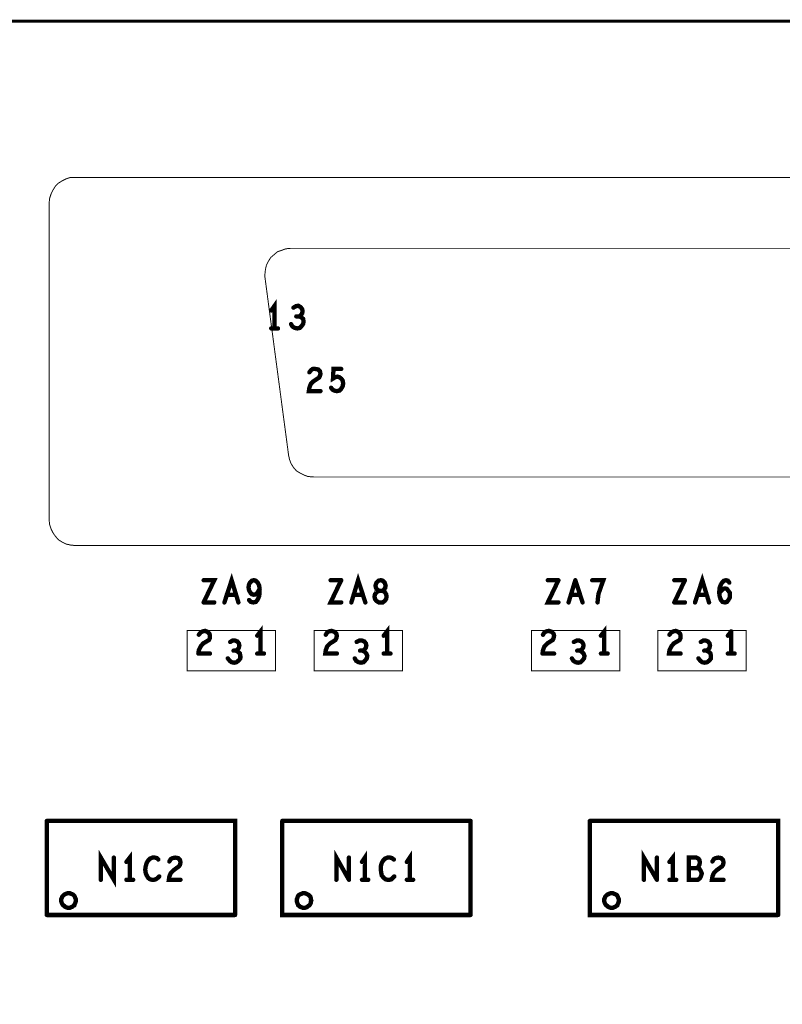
# Model space of a CAD drawing. Extents: x 23.5 to 56.6, y 21.5 to 42.6.
# Tile 9 of 38: x 33.2 to 34.8, y 32.9 to 34.9. Entities that reach past the tile are written whole.
import ezdxf

# ---------------------------------------------------------------- set-up
doc = ezdxf.new("R2010")
doc.units = 0
doc.layers.add('1', color=2, linetype='CONTINUOUS')

msp = doc.modelspace()

# ---------------------------------------------------------------- linework, layer by layer
at = {"layer": '1'}
for points, const_width in [([(51.994, 30.239), (51.994, 34.919), (26.584, 34.919)], 0.006), ([(36.361, 33.832), (33.309, 33.832), (33.3, 33.833), (33.291, 33.835), (33.283, 33.839), (33.275, 33.844), (33.269, 33.851), (33.264, 33.858), (33.26, 33.866), (33.257, 33.875), (33.256, 33.884), (33.256, 34.543), (33.257, 34.552), (33.26, 34.561), (33.264, 34.569), (33.269, 34.577), (33.275, 34.583), (33.283, 34.588), (33.291, 34.592), (33.3, 34.595), (33.309, 34.595)], 0.002), ([(33.309, 34.595), (36.361, 34.595), (36.371, 34.595), (36.379, 34.592), (36.388, 34.588), (36.395, 34.583), (36.402, 34.577), (36.407, 34.569), (36.411, 34.561), (36.413, 34.552), (36.414, 34.543), (36.414, 33.884), (36.413, 33.875), (36.411, 33.866), (36.407, 33.858), (36.402, 33.851), (36.395, 33.844), (36.388, 33.839), (36.379, 33.835), (36.371, 33.833), (36.361, 33.832)], 0.002), ([(33.756, 34.448), (33.746, 34.447), (33.738, 34.444), (33.729, 34.441), (33.722, 34.435), (33.715, 34.429), (33.71, 34.421), (33.706, 34.413), (33.704, 34.404), (33.703, 34.395), (33.703, 34.388)], 0.002), ([(35.878, 33.974), (35.887, 33.974), (35.896, 33.977), (35.904, 33.981), (35.912, 33.986), (35.918, 33.992), (35.923, 34), (35.927, 34.008), (35.93, 34.019), (35.978, 34.388), (35.979, 34.397), (35.978, 34.407), (35.975, 34.415), (35.971, 34.423), (35.965, 34.431), (35.958, 34.437), (35.951, 34.442), (35.942, 34.445), (35.933, 34.447), (35.926, 34.448), (33.756, 34.448)], 0.002), ([(33.703, 34.388), (33.752, 34.019), (33.754, 34.01), (33.757, 34.002), (33.762, 33.994), (33.768, 33.987), (33.776, 33.982), (33.784, 33.978), (33.792, 33.975), (33.804, 33.974)], 0.002), ([(33.723, 34.282), (33.723, 34.329), (33.716, 34.319)], 0.009), ([(33.762, 34.325), (33.767, 34.328), (33.772, 34.329), (33.777, 34.326)], 0.009), ([(33.78, 34.313), (33.777, 34.309), (33.774, 34.307), (33.768, 34.307)], 0.009), ([(33.78, 34.313), (33.781, 34.318), (33.78, 34.322), (33.777, 34.326)], 0.009), ([(33.757, 34.291), (33.76, 34.286), (33.765, 34.283), (33.77, 34.282), (33.775, 34.283), (33.779, 34.287), (33.782, 34.291), (33.783, 34.296), (33.782, 34.302), (33.778, 34.305), (33.774, 34.307)], 0.009), ([(33.716, 34.282), (33.73, 34.282)], 0.009), ([(33.802, 34.198), (33.807, 34.198), (33.813, 34.197), (33.817, 34.193), (33.818, 34.188), (33.817, 34.184), (33.815, 34.18), (33.803, 34.172), (33.798, 34.167), (33.795, 34.159), (33.794, 34.152), (33.818, 34.152)], 0.009), ([(33.802, 34.198), (33.798, 34.195), (33.795, 34.191)], 0.009), ([(33.84, 34.159), (33.843, 34.155), (33.847, 34.153), (33.852, 34.152), (33.857, 34.153), (33.861, 34.157), (33.864, 34.162), (33.865, 34.168), (33.864, 34.174), (33.861, 34.178), (33.857, 34.181), (33.853, 34.182), (33.849, 34.181), (33.844, 34.178), (33.845, 34.198), (33.861, 34.198)], 0.009), ([(33.804, 33.974), (35.878, 33.974)], 0.002), ([(33.576, 33.714), (33.598, 33.76), (33.576, 33.76)], 0.009), ([(33.619, 33.714), (33.634, 33.76), (33.648, 33.714)], 0.009), ([(33.67, 33.739), (33.669, 33.745), (33.67, 33.751), (33.672, 33.755), (33.676, 33.759), (33.68, 33.76), (33.684, 33.759), (33.688, 33.755), (33.691, 33.749), (33.692, 33.742), (33.688, 33.735), (33.685, 33.731), (33.68, 33.73), (33.676, 33.731), (33.673, 33.734), (33.67, 33.739)], 0.009), ([(33.861, 33.76), (33.839, 33.714), (33.861, 33.714)], 0.009), ([(33.861, 33.76), (33.839, 33.76)], 0.009), ([(33.882, 33.714), (33.896, 33.76), (33.911, 33.714)], 0.009), ([(33.955, 33.726), (33.954, 33.721), (33.951, 33.717), (33.947, 33.714), (33.943, 33.714), (33.939, 33.714), (33.934, 33.717), (33.931, 33.721), (33.93, 33.726), (33.931, 33.731), (33.935, 33.736), (33.94, 33.738), (33.936, 33.74), (33.933, 33.744), (33.932, 33.749), (33.934, 33.755), (33.938, 33.759), (33.943, 33.76), (33.947, 33.759), (33.951, 33.755), (33.953, 33.749), (33.952, 33.744), (33.949, 33.74), (33.946, 33.738), (33.94, 33.738), (33.946, 33.738), (33.951, 33.736), (33.954, 33.731), (33.955, 33.726)], 0.009), ([(34.311, 33.76), (34.289, 33.714), (34.311, 33.714)], 0.009), ([(34.311, 33.76), (34.289, 33.76)], 0.009), ([(34.346, 33.76), (34.332, 33.714)], 0.009), ([(34.361, 33.714), (34.346, 33.76)], 0.009), ([(34.392, 33.714), (34.393, 33.724), (34.394, 33.732), (34.397, 33.74), (34.4, 33.749), (34.404, 33.76), (34.381, 33.76)], 0.009), ([(34.573, 33.76), (34.551, 33.76)], 0.009), ([(34.573, 33.76), (34.551, 33.714)], 0.009), ([(34.594, 33.714), (34.609, 33.76), (34.623, 33.714)], 0.009), ([(34.645, 33.727), (34.644, 33.735), (34.645, 33.745), (34.647, 33.75), (34.65, 33.755), (34.654, 33.759), (34.658, 33.76), (34.662, 33.759), (34.665, 33.755)], 0.009), ([(33.67, 33.719), (33.674, 33.715), (33.679, 33.714), (33.684, 33.715), (33.688, 33.72), (33.691, 33.727), (33.692, 33.734), (33.692, 33.742)], 0.009), ([(34.66, 33.742), (34.656, 33.743), (34.652, 33.742), (34.648, 33.738), (34.644, 33.733)], 0.009), ([(34.645, 33.727), (34.647, 33.72), (34.651, 33.715), (34.656, 33.714), (34.66, 33.715), (34.663, 33.719), (34.666, 33.724), (34.666, 33.728), (34.666, 33.734), (34.663, 33.738), (34.66, 33.742)], 0.009), ([(33.643, 33.73), (33.624, 33.73)], 0.009), ([(33.905, 33.73), (33.887, 33.73)], 0.009), ([(34.337, 33.73), (34.355, 33.73)], 0.009), ([(34.618, 33.73), (34.599, 33.73)], 0.009), ([(33.576, 33.714), (33.598, 33.714)], 0.009), ([(34.551, 33.714), (34.573, 33.714)], 0.009), ([(33.566, 33.615), (33.57, 33.623), (33.575, 33.629), (33.587, 33.636), (33.589, 33.64), (33.589, 33.645), (33.588, 33.649), (33.584, 33.653), (33.579, 33.655), (33.574, 33.654), (33.57, 33.652), (33.566, 33.647)], 0.009), ([(33.694, 33.608), (33.694, 33.654), (33.687, 33.645)], 0.009), ([(33.851, 33.64), (33.852, 33.645), (33.851, 33.649), (33.847, 33.653), (33.841, 33.655), (33.836, 33.654), (33.832, 33.652), (33.829, 33.647)], 0.009), ([(33.956, 33.608), (33.956, 33.654), (33.949, 33.645)], 0.009), ([(34.279, 33.615), (34.282, 33.623), (34.288, 33.629), (34.299, 33.636), (34.301, 33.64), (34.302, 33.645), (34.301, 33.649), (34.297, 33.653), (34.291, 33.655), (34.286, 33.654), (34.282, 33.652), (34.279, 33.647)], 0.009), ([(34.406, 33.608), (34.406, 33.654), (34.399, 33.645)], 0.009), ([(34.564, 33.64), (34.564, 33.645), (34.563, 33.649), (34.559, 33.653), (34.554, 33.655), (34.549, 33.654), (34.545, 33.652), (34.541, 33.647)], 0.009), ([(34.662, 33.645), (34.669, 33.654)], 0.009), ([(34.669, 33.654), (34.669, 33.608)], 0.009), ([(33.542, 33.572), (33.542, 33.656), (33.725, 33.656), (33.725, 33.572), (33.542, 33.572)], 0.002), ([(33.649, 33.629), (33.646, 33.633), (33.641, 33.635), (33.636, 33.635), (33.631, 33.632)], 0.009), ([(33.805, 33.572), (33.805, 33.656), (33.988, 33.656), (33.988, 33.572), (33.805, 33.572)], 0.002), ([(33.851, 33.64), (33.849, 33.636), (33.838, 33.629), (33.832, 33.623), (33.829, 33.615), (33.828, 33.608), (33.852, 33.608)], 0.009), ([(33.899, 33.635), (33.893, 33.632)], 0.009), ([(33.904, 33.635), (33.899, 33.635)], 0.009), ([(33.904, 33.635), (33.909, 33.633), (33.912, 33.629), (33.913, 33.625), (33.912, 33.62), (33.909, 33.616), (33.905, 33.614), (33.9, 33.614)], 0.009), ([(34.255, 33.656), (34.438, 33.656), (34.438, 33.572), (34.255, 33.572), (34.255, 33.656)], 0.002), ([(34.343, 33.632), (34.349, 33.635), (34.354, 33.635), (34.359, 33.633), (34.362, 33.629), (34.363, 33.625), (34.362, 33.62), (34.359, 33.616), (34.355, 33.614), (34.35, 33.614)], 0.009), ([(34.517, 33.656), (34.517, 33.572), (34.7, 33.572), (34.7, 33.656), (34.517, 33.656)], 0.002), ([(34.564, 33.64), (34.562, 33.636), (34.55, 33.629), (34.545, 33.623), (34.541, 33.615), (34.54, 33.608), (34.564, 33.608)], 0.009), ([(34.618, 33.614), (34.621, 33.616), (34.624, 33.62), (34.625, 33.625), (34.624, 33.629), (34.621, 33.633), (34.616, 33.635), (34.611, 33.635), (34.606, 33.632)], 0.009), ([(33.566, 33.615), (33.565, 33.608)], 0.009), ([(33.649, 33.629), (33.65, 33.625), (33.649, 33.62), (33.646, 33.616), (33.643, 33.614), (33.638, 33.614)], 0.009), ([(33.643, 33.614), (33.647, 33.612), (33.651, 33.608), (33.652, 33.603), (33.652, 33.598)], 0.009), ([(33.905, 33.614), (33.909, 33.612), (33.913, 33.608), (33.915, 33.603), (33.914, 33.598), (33.911, 33.594), (33.907, 33.59), (33.902, 33.589)], 0.009), ([(34.279, 33.615), (34.278, 33.608)], 0.009), ([(34.355, 33.614), (34.359, 33.612), (34.363, 33.608), (34.365, 33.603), (34.364, 33.598)], 0.009), ([(34.614, 33.589), (34.619, 33.59), (34.624, 33.594), (34.627, 33.598), (34.627, 33.603), (34.626, 33.608), (34.622, 33.612), (34.618, 33.614), (34.613, 33.614)], 0.009), ([(33.565, 33.608), (33.589, 33.608)], 0.009), ([(33.644, 33.59), (33.639, 33.589), (33.634, 33.59), (33.63, 33.593), (33.626, 33.598)], 0.009), ([(33.652, 33.598), (33.649, 33.594), (33.644, 33.59)], 0.009), ([(33.701, 33.608), (33.687, 33.608)], 0.009), ([(33.889, 33.598), (33.892, 33.593), (33.897, 33.59), (33.902, 33.589)], 0.009), ([(33.949, 33.608), (33.963, 33.608)], 0.009), ([(34.278, 33.608), (34.302, 33.608)], 0.009), ([(34.361, 33.594), (34.357, 33.59), (34.352, 33.589), (34.347, 33.59), (34.342, 33.593), (34.339, 33.598)], 0.009), ([(34.361, 33.594), (34.364, 33.598)], 0.009), ([(34.399, 33.608), (34.413, 33.608)], 0.009), ([(34.614, 33.589), (34.609, 33.59), (34.605, 33.593), (34.601, 33.598)], 0.009), ([(34.676, 33.608), (34.662, 33.608)], 0.009), ([(33.251, 33.066), (33.251, 33.261)], 0.009), ([(33.641, 33.066), (33.641, 33.261), (33.251, 33.261)], 0.009), ([(33.739, 33.261), (33.739, 33.066), (34.129, 33.066)], 0.009), ([(34.129, 33.261), (33.739, 33.261)], 0.009), ([(34.129, 33.066), (34.129, 33.261)], 0.009), ([(34.376, 33.261), (34.376, 33.066), (34.766, 33.066)], 0.009), ([(34.376, 33.261), (34.766, 33.261), (34.766, 33.066)], 0.009), ([(33.39, 33.185), (33.39, 33.139), (33.363, 33.185), (33.363, 33.139)], 0.009), ([(33.423, 33.139), (33.423, 33.185), (33.416, 33.176)], 0.009), ([(33.482, 33.181), (33.479, 33.184), (33.475, 33.185), (33.47, 33.185), (33.465, 33.183), (33.461, 33.179), (33.458, 33.174), (33.456, 33.167), (33.455, 33.16), (33.456, 33.153), (33.458, 33.148), (33.461, 33.143), (33.465, 33.14), (33.469, 33.139), (33.473, 33.139), (33.477, 33.14), (33.481, 33.143), (33.484, 33.146)], 0.009), ([(33.528, 33.139), (33.504, 33.139), (33.505, 33.146), (33.508, 33.153), (33.514, 33.159), (33.525, 33.167), (33.527, 33.17), (33.528, 33.175), (33.527, 33.18), (33.523, 33.184), (33.517, 33.185), (33.512, 33.184), (33.508, 33.182), (33.505, 33.177)], 0.009), ([(33.877, 33.139), (33.851, 33.185), (33.851, 33.139)], 0.009), ([(33.877, 33.139), (33.877, 33.185)], 0.009), ([(33.91, 33.139), (33.91, 33.185), (33.904, 33.176)], 0.009), ([(33.943, 33.167), (33.945, 33.174), (33.948, 33.179), (33.952, 33.183), (33.957, 33.185), (33.962, 33.185)], 0.009), ([(33.962, 33.185), (33.966, 33.184), (33.97, 33.181)], 0.009), ([(33.997, 33.176), (34.003, 33.185), (34.003, 33.139)], 0.009), ([(34.515, 33.139), (34.488, 33.185), (34.488, 33.139)], 0.009), ([(34.515, 33.185), (34.515, 33.139)], 0.009), ([(34.548, 33.139), (34.548, 33.185), (34.541, 33.176)], 0.009), ([(34.608, 33.152), (34.606, 33.146), (34.604, 33.142), (34.6, 33.139), (34.581, 33.139), (34.581, 33.185), (34.597, 33.185), (34.601, 33.183), (34.603, 33.18), (34.604, 33.175), (34.603, 33.17), (34.601, 33.166), (34.599, 33.163), (34.581, 33.163)], 0.009), ([(34.65, 33.167), (34.652, 33.17), (34.653, 33.175), (34.652, 33.18), (34.648, 33.184), (34.642, 33.185), (34.637, 33.184), (34.633, 33.182), (34.63, 33.177)], 0.009), ([(33.943, 33.167), (33.943, 33.16), (33.944, 33.153), (33.945, 33.148), (33.949, 33.143), (33.953, 33.14), (33.957, 33.139), (33.961, 33.139), (33.965, 33.14), (33.968, 33.143)], 0.009), ([(34.65, 33.167), (34.639, 33.159), (34.633, 33.153), (34.63, 33.146)], 0.009), ([(33.971, 33.146), (33.968, 33.143)], 0.009), ([(34.599, 33.163), (34.603, 33.162), (34.606, 33.157), (34.608, 33.152)], 0.009), ([(34.653, 33.139), (34.629, 33.139), (34.63, 33.146)], 0.009), ([(33.43, 33.139), (33.416, 33.139)], 0.009), ([(33.904, 33.139), (33.917, 33.139)], 0.009), ([(34.01, 33.139), (33.997, 33.139)], 0.009), ([(34.555, 33.139), (34.541, 33.139)], 0.009), ([(33.311, 33.096), (33.311, 33.099), (33.31, 33.101), (33.309, 33.104), (33.308, 33.106), (33.306, 33.108), (33.304, 33.109), (33.301, 33.11), (33.299, 33.111), (33.296, 33.111), (33.294, 33.111), (33.291, 33.11), (33.289, 33.109), (33.287, 33.108), (33.285, 33.106), (33.283, 33.104), (33.282, 33.101), (33.281, 33.099), (33.281, 33.096), (33.281, 33.094), (33.282, 33.091), (33.283, 33.089), (33.285, 33.086), (33.287, 33.085), (33.289, 33.083), (33.291, 33.082), (33.294, 33.081), (33.296, 33.081), (33.299, 33.081), (33.301, 33.082), (33.304, 33.083), (33.306, 33.085), (33.308, 33.086), (33.309, 33.089), (33.31, 33.091), (33.311, 33.094), (33.311, 33.096)], 0.009), ([(33.799, 33.096), (33.798, 33.099), (33.798, 33.101), (33.797, 33.104), (33.795, 33.106), (33.793, 33.108), (33.791, 33.109), (33.789, 33.11), (33.786, 33.111), (33.784, 33.111), (33.781, 33.111), (33.779, 33.11), (33.776, 33.109), (33.774, 33.108), (33.772, 33.106), (33.771, 33.104), (33.77, 33.101), (33.769, 33.099), (33.769, 33.096), (33.769, 33.094), (33.77, 33.091), (33.771, 33.089), (33.772, 33.086), (33.774, 33.085), (33.776, 33.083), (33.779, 33.082), (33.781, 33.081), (33.784, 33.081), (33.786, 33.081), (33.789, 33.082), (33.791, 33.083), (33.793, 33.085), (33.795, 33.086), (33.797, 33.089), (33.798, 33.091), (33.798, 33.094), (33.799, 33.096)], 0.009), ([(34.436, 33.096), (34.436, 33.099), (34.435, 33.101), (34.434, 33.104), (34.433, 33.106), (34.431, 33.108), (34.429, 33.109), (34.426, 33.11), (34.424, 33.111), (34.421, 33.111), (34.419, 33.111), (34.416, 33.11), (34.414, 33.109), (34.412, 33.108), (34.41, 33.106), (34.408, 33.104), (34.407, 33.101), (34.406, 33.099), (34.406, 33.096), (34.406, 33.094), (34.407, 33.091), (34.408, 33.089), (34.41, 33.086), (34.412, 33.085), (34.414, 33.083), (34.416, 33.082), (34.419, 33.081), (34.421, 33.081), (34.424, 33.081), (34.426, 33.082), (34.429, 33.083), (34.431, 33.085), (34.433, 33.086), (34.434, 33.089), (34.435, 33.091), (34.436, 33.094), (34.436, 33.096)], 0.009), ([(33.251, 33.066), (33.641, 33.066)], 0.009)]:
    msp.add_lwpolyline(points, dxfattribs=dict(at, const_width=const_width))
for points, const_width in [([(33.3095, 34.595, 1), (33.3085, 34.595, 1)], 0.001), ([(33.3095, 34.595, 1), (33.3085, 34.595, 1)], 0.001), ([(33.7565, 34.448, 1), (33.7555, 34.448, 1)], 0.001), ([(33.7565, 34.448, 1), (33.7555, 34.448, 1)], 0.001), ([(33.7035, 34.388, 1), (33.7025, 34.388, 1)], 0.001), ([(33.7035, 34.388, 1), (33.7025, 34.388, 1)], 0.001), ([(33.71825, 34.319, 1), (33.71375, 34.319, 1)], 0.0045), ([(33.76425, 34.325, 1), (33.75975, 34.325, 1)], 0.0045), ([(33.77925, 34.326, 1), (33.77475, 34.326, 1)], 0.0045), ([(33.77925, 34.326, 1), (33.77475, 34.326, 1)], 0.0045), ([(33.78225, 34.313, 1), (33.77775, 34.313, 1)], 0.0045), ([(33.78225, 34.313, 1), (33.77775, 34.313, 1)], 0.0045), ([(33.75925, 34.291, 1), (33.75475, 34.291, 1)], 0.0045), ([(33.77025, 34.307, 1), (33.76575, 34.307, 1)], 0.0045), ([(33.77625, 34.307, 1), (33.77175, 34.307, 1)], 0.0045), ([(33.71825, 34.282, 1), (33.71375, 34.282, 1)], 0.0045), ([(33.72525, 34.282, 1), (33.72075, 34.282, 1)], 0.0045), ([(33.73225, 34.282, 1), (33.72775, 34.282, 1)], 0.0045), ([(33.79725, 34.191, 1), (33.79275, 34.191, 1)], 0.0045), ([(33.80425, 34.198, 1), (33.79975, 34.198, 1)], 0.0045), ([(33.80425, 34.198, 1), (33.79975, 34.198, 1)], 0.0045), ([(33.86325, 34.198, 1), (33.85875, 34.198, 1)], 0.0045), ([(33.82025, 34.152, 1), (33.81575, 34.152, 1)], 0.0045), ([(33.84225, 34.159, 1), (33.83775, 34.159, 1)], 0.0045), ([(33.8045, 33.974, 1), (33.8035, 33.974, 1)], 0.001), ([(33.8045, 33.974, 1), (33.8035, 33.974, 1)], 0.001), ([(33.57825, 33.76, 1), (33.57375, 33.76, 1)], 0.0045), ([(33.84125, 33.76, 1), (33.83675, 33.76, 1)], 0.0045), ([(33.86325, 33.76, 1), (33.85875, 33.76, 1)], 0.0045), ([(33.86325, 33.76, 1), (33.85875, 33.76, 1)], 0.0045), ([(34.29125, 33.76, 1), (34.28675, 33.76, 1)], 0.0045), ([(34.31325, 33.76, 1), (34.30875, 33.76, 1)], 0.0045), ([(34.31325, 33.76, 1), (34.30875, 33.76, 1)], 0.0045), ([(34.34825, 33.76, 1), (34.34375, 33.76, 1)], 0.0045), ([(34.34825, 33.76, 1), (34.34375, 33.76, 1)], 0.0045), ([(34.38325, 33.76, 1), (34.37875, 33.76, 1)], 0.0045), ([(34.55325, 33.76, 1), (34.54875, 33.76, 1)], 0.0045), ([(34.57525, 33.76, 1), (34.57075, 33.76, 1)], 0.0045), ([(34.57525, 33.76, 1), (34.57075, 33.76, 1)], 0.0045), ([(33.67225, 33.739, 1), (33.66775, 33.739, 1)], 0.0045), ([(33.67225, 33.739, 1), (33.66775, 33.739, 1)], 0.0045), ([(33.69425, 33.742, 1), (33.68975, 33.742, 1)], 0.0045), ([(34.66225, 33.742, 1), (34.65775, 33.742, 1)], 0.0045), ([(34.66225, 33.742, 1), (34.65775, 33.742, 1)], 0.0045), ([(34.66725, 33.755, 1), (34.66275, 33.755, 1)], 0.0045), ([(33.62625, 33.73, 1), (33.62175, 33.73, 1)], 0.0045), ([(33.64525, 33.73, 1), (33.64075, 33.73, 1)], 0.0045), ([(33.67225, 33.719, 1), (33.66775, 33.719, 1)], 0.0045), ([(33.88925, 33.73, 1), (33.88475, 33.73, 1)], 0.0045), ([(33.90725, 33.73, 1), (33.90275, 33.73, 1)], 0.0045), ([(33.95725, 33.726, 1), (33.95275, 33.726, 1)], 0.0045), ([(33.95725, 33.726, 1), (33.95275, 33.726, 1)], 0.0045), ([(34.33925, 33.73, 1), (34.33475, 33.73, 1)], 0.0045), ([(34.35725, 33.73, 1), (34.35275, 33.73, 1)], 0.0045), ([(34.60125, 33.73, 1), (34.59675, 33.73, 1)], 0.0045), ([(34.62025, 33.73, 1), (34.61575, 33.73, 1)], 0.0045), ([(34.64625, 33.733, 1), (34.64175, 33.733, 1)], 0.0045), ([(34.64725, 33.727, 1), (34.64275, 33.727, 1)], 0.0045), ([(34.64725, 33.727, 1), (34.64275, 33.727, 1)], 0.0045), ([(33.57825, 33.714, 1), (33.57375, 33.714, 1)], 0.0045), ([(33.57825, 33.714, 1), (33.57375, 33.714, 1)], 0.0045), ([(33.60025, 33.714, 1), (33.59575, 33.714, 1)], 0.0045), ([(33.62125, 33.714, 1), (33.61675, 33.714, 1)], 0.0045), ([(33.65025, 33.714, 1), (33.64575, 33.714, 1)], 0.0045), ([(33.86325, 33.714, 1), (33.85875, 33.714, 1)], 0.0045), ([(33.88425, 33.714, 1), (33.87975, 33.714, 1)], 0.0045), ([(33.91325, 33.714, 1), (33.90875, 33.714, 1)], 0.0045), ([(34.31325, 33.714, 1), (34.30875, 33.714, 1)], 0.0045), ([(34.33425, 33.714, 1), (34.32975, 33.714, 1)], 0.0045), ([(34.36325, 33.714, 1), (34.35875, 33.714, 1)], 0.0045), ([(34.39425, 33.714, 1), (34.38975, 33.714, 1)], 0.0045), ([(34.55325, 33.714, 1), (34.54875, 33.714, 1)], 0.0045), ([(34.55325, 33.714, 1), (34.54875, 33.714, 1)], 0.0045), ([(34.57525, 33.714, 1), (34.57075, 33.714, 1)], 0.0045), ([(34.59625, 33.714, 1), (34.59175, 33.714, 1)], 0.0045), ([(34.62525, 33.714, 1), (34.62075, 33.714, 1)], 0.0045), ([(34.67125, 33.654, 1), (34.66675, 33.654, 1)], 0.0045), ([(34.67125, 33.654, 1), (34.66675, 33.654, 1)], 0.0045), ([(33.56825, 33.647, 1), (33.56375, 33.647, 1)], 0.0045), ([(33.68925, 33.645, 1), (33.68475, 33.645, 1)], 0.0045), ([(33.83125, 33.647, 1), (33.82675, 33.647, 1)], 0.0045), ([(33.85325, 33.64, 1), (33.84875, 33.64, 1)], 0.0045), ([(33.85325, 33.64, 1), (33.84875, 33.64, 1)], 0.0045), ([(33.90125, 33.635, 1), (33.89675, 33.635, 1)], 0.0045), ([(33.90125, 33.635, 1), (33.89675, 33.635, 1)], 0.0045), ([(33.90625, 33.635, 1), (33.90175, 33.635, 1)], 0.0045), ([(33.90625, 33.635, 1), (33.90175, 33.635, 1)], 0.0045), ([(33.95125, 33.645, 1), (33.94675, 33.645, 1)], 0.0045), ([(34.2555, 33.656, 1), (34.2545, 33.656, 1)], 0.001), ([(34.2555, 33.656, 1), (34.2545, 33.656, 1)], 0.001), ([(34.28125, 33.647, 1), (34.27675, 33.647, 1)], 0.0045), ([(34.40125, 33.645, 1), (34.39675, 33.645, 1)], 0.0045), ([(34.5175, 33.656, 1), (34.5165, 33.656, 1)], 0.001), ([(34.5175, 33.656, 1), (34.5165, 33.656, 1)], 0.001), ([(34.54325, 33.647, 1), (34.53875, 33.647, 1)], 0.0045), ([(34.56625, 33.64, 1), (34.56175, 33.64, 1)], 0.0045), ([(34.56625, 33.64, 1), (34.56175, 33.64, 1)], 0.0045), ([(34.66425, 33.645, 1), (34.65975, 33.645, 1)], 0.0045), ([(33.56825, 33.615, 1), (33.56375, 33.615, 1)], 0.0045), ([(33.56825, 33.615, 1), (33.56375, 33.615, 1)], 0.0045), ([(33.63325, 33.632, 1), (33.62875, 33.632, 1)], 0.0045), ([(33.64025, 33.614, 1), (33.63575, 33.614, 1)], 0.0045), ([(33.64525, 33.614, 1), (33.64075, 33.614, 1)], 0.0045), ([(33.65125, 33.629, 1), (33.64675, 33.629, 1)], 0.0045), ([(33.65125, 33.629, 1), (33.64675, 33.629, 1)], 0.0045), ([(33.89525, 33.632, 1), (33.89075, 33.632, 1)], 0.0045), ([(33.90225, 33.614, 1), (33.89775, 33.614, 1)], 0.0045), ([(33.90725, 33.614, 1), (33.90275, 33.614, 1)], 0.0045), ([(34.28125, 33.615, 1), (34.27675, 33.615, 1)], 0.0045), ([(34.28125, 33.615, 1), (34.27675, 33.615, 1)], 0.0045), ([(34.34525, 33.632, 1), (34.34075, 33.632, 1)], 0.0045), ([(34.35225, 33.614, 1), (34.34775, 33.614, 1)], 0.0045), ([(34.35725, 33.614, 1), (34.35275, 33.614, 1)], 0.0045), ([(34.60825, 33.632, 1), (34.60375, 33.632, 1)], 0.0045), ([(34.61525, 33.614, 1), (34.61075, 33.614, 1)], 0.0045), ([(34.62025, 33.614, 1), (34.61575, 33.614, 1)], 0.0045), ([(33.56725, 33.608, 1), (33.56275, 33.608, 1)], 0.0045), ([(33.56725, 33.608, 1), (33.56275, 33.608, 1)], 0.0045), ([(33.59125, 33.608, 1), (33.58675, 33.608, 1)], 0.0045), ([(33.62825, 33.598, 1), (33.62375, 33.598, 1)], 0.0045), ([(33.65425, 33.598, 1), (33.64975, 33.598, 1)], 0.0045), ([(33.65425, 33.598, 1), (33.64975, 33.598, 1)], 0.0045), ([(33.68925, 33.608, 1), (33.68475, 33.608, 1)], 0.0045), ([(33.69625, 33.608, 1), (33.69175, 33.608, 1)], 0.0045), ([(33.70325, 33.608, 1), (33.69875, 33.608, 1)], 0.0045), ([(33.85425, 33.608, 1), (33.84975, 33.608, 1)], 0.0045), ([(33.89125, 33.598, 1), (33.88675, 33.598, 1)], 0.0045), ([(33.95125, 33.608, 1), (33.94675, 33.608, 1)], 0.0045), ([(33.95825, 33.608, 1), (33.95375, 33.608, 1)], 0.0045), ([(33.96525, 33.608, 1), (33.96075, 33.608, 1)], 0.0045), ([(34.28025, 33.608, 1), (34.27575, 33.608, 1)], 0.0045), ([(34.28025, 33.608, 1), (34.27575, 33.608, 1)], 0.0045), ([(34.30425, 33.608, 1), (34.29975, 33.608, 1)], 0.0045), ([(34.34125, 33.598, 1), (34.33675, 33.598, 1)], 0.0045), ([(34.36325, 33.594, 1), (34.35875, 33.594, 1)], 0.0045), ([(34.36325, 33.594, 1), (34.35875, 33.594, 1)], 0.0045), ([(34.36625, 33.598, 1), (34.36175, 33.598, 1)], 0.0045), ([(34.36625, 33.598, 1), (34.36175, 33.598, 1)], 0.0045), ([(34.40125, 33.608, 1), (34.39675, 33.608, 1)], 0.0045), ([(34.40825, 33.608, 1), (34.40375, 33.608, 1)], 0.0045), ([(34.41525, 33.608, 1), (34.41075, 33.608, 1)], 0.0045), ([(34.56625, 33.608, 1), (34.56175, 33.608, 1)], 0.0045), ([(34.60325, 33.598, 1), (34.59875, 33.598, 1)], 0.0045), ([(34.66425, 33.608, 1), (34.65975, 33.608, 1)], 0.0045), ([(34.67125, 33.608, 1), (34.66675, 33.608, 1)], 0.0045), ([(34.67825, 33.608, 1), (34.67375, 33.608, 1)], 0.0045), ([(33.64625, 33.59, 1), (33.64175, 33.59, 1)], 0.0045), ([(33.64625, 33.59, 1), (33.64175, 33.59, 1)], 0.0045), ([(33.90425, 33.589, 1), (33.89975, 33.589, 1)], 0.0045), ([(33.90425, 33.589, 1), (33.89975, 33.589, 1)], 0.0045), ([(34.61625, 33.589, 1), (34.61175, 33.589, 1)], 0.0045), ([(34.61625, 33.589, 1), (34.61175, 33.589, 1)], 0.0045), ([(33.5425, 33.572, 1), (33.5415, 33.572, 1)], 0.001), ([(33.5425, 33.572, 1), (33.5415, 33.572, 1)], 0.001), ([(33.8055, 33.572, 1), (33.8045, 33.572, 1)], 0.001), ([(33.8055, 33.572, 1), (33.8045, 33.572, 1)], 0.001), ([(33.25325, 33.261, 1), (33.24875, 33.261, 1)], 0.0045), ([(33.25325, 33.261, 1), (33.24875, 33.261, 1)], 0.0045), ([(33.74125, 33.261, 1), (33.73675, 33.261, 1)], 0.0045), ([(33.74125, 33.261, 1), (33.73675, 33.261, 1)], 0.0045), ([(34.13125, 33.261, 1), (34.12675, 33.261, 1)], 0.0045), ([(34.13125, 33.261, 1), (34.12675, 33.261, 1)], 0.0045), ([(34.37825, 33.261, 1), (34.37375, 33.261, 1)], 0.0045), ([(34.37825, 33.261, 1), (34.37375, 33.261, 1)], 0.0045), ([(33.39225, 33.185, 1), (33.38775, 33.185, 1)], 0.0045), ([(33.87925, 33.185, 1), (33.87475, 33.185, 1)], 0.0045), ([(33.96425, 33.185, 1), (33.95975, 33.185, 1)], 0.0045), ([(33.96425, 33.185, 1), (33.95975, 33.185, 1)], 0.0045), ([(34.51725, 33.185, 1), (34.51275, 33.185, 1)], 0.0045), ([(33.41825, 33.176, 1), (33.41375, 33.176, 1)], 0.0045), ([(33.48425, 33.181, 1), (33.47975, 33.181, 1)], 0.0045), ([(33.50725, 33.177, 1), (33.50275, 33.177, 1)], 0.0045), ([(33.90625, 33.176, 1), (33.90175, 33.176, 1)], 0.0045), ([(33.94525, 33.167, 1), (33.94075, 33.167, 1)], 0.0045), ([(33.94525, 33.167, 1), (33.94075, 33.167, 1)], 0.0045), ([(33.97225, 33.181, 1), (33.96775, 33.181, 1)], 0.0045), ([(33.99925, 33.176, 1), (33.99475, 33.176, 1)], 0.0045), ([(34.54325, 33.176, 1), (34.53875, 33.176, 1)], 0.0045), ([(34.63225, 33.177, 1), (34.62775, 33.177, 1)], 0.0045), ([(34.65225, 33.167, 1), (34.64775, 33.167, 1)], 0.0045), ([(34.65225, 33.167, 1), (34.64775, 33.167, 1)], 0.0045), ([(33.48625, 33.146, 1), (33.48175, 33.146, 1)], 0.0045), ([(33.97325, 33.146, 1), (33.96875, 33.146, 1)], 0.0045), ([(34.58325, 33.163, 1), (34.57875, 33.163, 1)], 0.0045), ([(34.60125, 33.163, 1), (34.59675, 33.163, 1)], 0.0045), ([(34.61025, 33.152, 1), (34.60575, 33.152, 1)], 0.0045), ([(34.61025, 33.152, 1), (34.60575, 33.152, 1)], 0.0045), ([(34.63225, 33.146, 1), (34.62775, 33.146, 1)], 0.0045), ([(34.63225, 33.146, 1), (34.62775, 33.146, 1)], 0.0045), ([(33.36525, 33.139, 1), (33.36075, 33.139, 1)], 0.0045), ([(33.41825, 33.139, 1), (33.41375, 33.139, 1)], 0.0045), ([(33.42525, 33.139, 1), (33.42075, 33.139, 1)], 0.0045), ([(33.43225, 33.139, 1), (33.42775, 33.139, 1)], 0.0045), ([(33.53025, 33.139, 1), (33.52575, 33.139, 1)], 0.0045), ([(33.85325, 33.139, 1), (33.84875, 33.139, 1)], 0.0045), ([(33.87925, 33.139, 1), (33.87475, 33.139, 1)], 0.0045), ([(33.87925, 33.139, 1), (33.87475, 33.139, 1)], 0.0045), ([(33.90625, 33.139, 1), (33.90175, 33.139, 1)], 0.0045), ([(33.91225, 33.139, 1), (33.90775, 33.139, 1)], 0.0045), ([(33.91925, 33.139, 1), (33.91475, 33.139, 1)], 0.0045), ([(33.97025, 33.143, 1), (33.96575, 33.143, 1)], 0.0045), ([(33.97025, 33.143, 1), (33.96575, 33.143, 1)], 0.0045), ([(33.99925, 33.139, 1), (33.99475, 33.139, 1)], 0.0045), ([(34.00525, 33.139, 1), (34.00075, 33.139, 1)], 0.0045), ([(34.01225, 33.139, 1), (34.00775, 33.139, 1)], 0.0045), ([(34.49025, 33.139, 1), (34.48575, 33.139, 1)], 0.0045), ([(34.51725, 33.139, 1), (34.51275, 33.139, 1)], 0.0045), ([(34.51725, 33.139, 1), (34.51275, 33.139, 1)], 0.0045), ([(34.54325, 33.139, 1), (34.53875, 33.139, 1)], 0.0045), ([(34.55025, 33.139, 1), (34.54575, 33.139, 1)], 0.0045), ([(34.55725, 33.139, 1), (34.55275, 33.139, 1)], 0.0045), ([(34.65525, 33.139, 1), (34.65075, 33.139, 1)], 0.0045), ([(33.31325, 33.096, 1), (33.30875, 33.096, 1)], 0.0045), ([(33.31325, 33.096, 1), (33.30875, 33.096, 1)], 0.0045), ([(33.80125, 33.096, 1), (33.79675, 33.096, 1)], 0.0045), ([(33.80125, 33.096, 1), (33.79675, 33.096, 1)], 0.0045), ([(34.43825, 33.096, 1), (34.43375, 33.096, 1)], 0.0045), ([(34.43825, 33.096, 1), (34.43375, 33.096, 1)], 0.0045), ([(33.25325, 33.066, 1), (33.24875, 33.066, 1)], 0.0045), ([(33.25325, 33.066, 1), (33.24875, 33.066, 1)], 0.0045), ([(33.64325, 33.066, 1), (33.63875, 33.066, 1)], 0.0045), ([(33.64325, 33.066, 1), (33.63875, 33.066, 1)], 0.0045), ([(34.13125, 33.066, 1), (34.12675, 33.066, 1)], 0.0045), ([(34.13125, 33.066, 1), (34.12675, 33.066, 1)], 0.0045), ([(34.76825, 33.066, 1), (34.76375, 33.066, 1)], 0.0045), ([(34.76825, 33.066, 1), (34.76375, 33.066, 1)], 0.0045)]:
    msp.add_lwpolyline(points, format="xyb", close=True, dxfattribs=dict(at, const_width=const_width))

doc.saveas('drawing.dxf')
